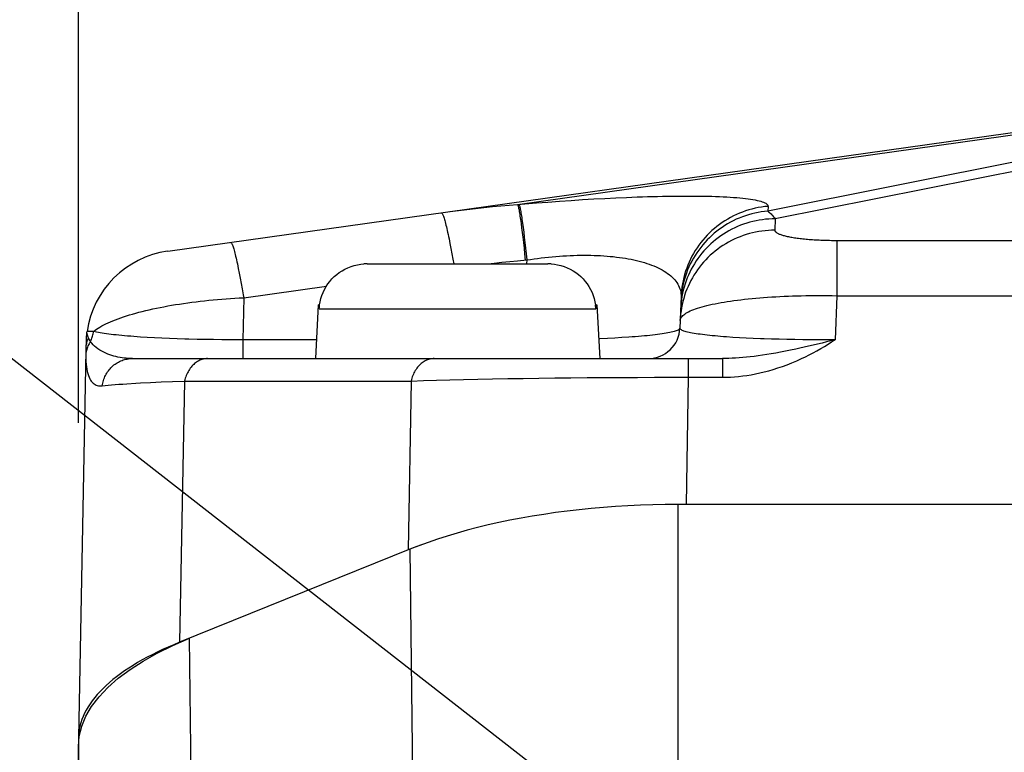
# Model space of a CAD drawing. Header units: millimetres. Extents: x 0 to 420, y 0 to 297.
# Tile 58 of 70: x 298.02 to 304.25, y 214.38 to 219.02. Entities that reach past the tile are written whole.
import ezdxf

# ---------------------------------------------------------------- set-up
doc = ezdxf.new("R2010")
doc.units = ezdxf.units.MM
doc.header["$LTSCALE"] = 23.1
doc.layers.get('0').update_dxf_attribs({"linetype": 'CONTINUOUS'})
for name, color, linetype in [('COMPONENTS', 7, 'CONTINUOUS'), ('DETAIL', 7, 'CONTINUOUS'), ('DIMENSION', 7, 'CONTINUOUS')]:
    doc.layers.add(name, color=color, linetype=linetype)
doc.styles.get("Standard").update_dxf_attribs({"font": 'arial.ttf'})
doc.dimstyles.new('DIMSTYLE_11', dxfattribs={"dimtxt": 3, "dimasz": 3, "dimexe": 0.18, "dimexo": 0.0625, "dimgap": 0.09, "dimtad": 1, "dimdec": 3, "dimlfac": 5, "dimdsep": 46, "dimtxsty": 'STANDARD', "dimblk": '_FILLED', "dimblk1": '_FILLED', "dimblk2": '_FILLED', "dimcen": 0.09, "dimadec": 0, "dimazin": 0, "dimtp": 0.5, "dimtm": 0.5, "dimtfac": 1, "dimtdec": 3, "dimtofl": 0, "dimtmove": 0, "dimatfit": 3, "dimldrblk": '_FILLED', "dimfxl": 1, "dimtolj": 1, "dimarcsym": 0})
doc.dimstyles.get("Standard").update_dxf_attribs({"dimtxt": 3, "dimasz": 3, "dimexe": 0.18, "dimexo": 0.0625, "dimgap": 0.09, "dimtad": 1, "dimdec": 3, "dimdsep": 46, "dimtxsty": 'STANDARD', "dimblk": '_FILLED', "dimblk1": '_FILLED', "dimblk2": '_FILLED', "dimcen": 0.09, "dimadec": 0, "dimazin": 0, "dimtol": 1, "dimtp": 0.001, "dimtm": 0.001, "dimtfac": 1, "dimtdec": 3, "dimtofl": 0, "dimtmove": 0, "dimatfit": 3, "dimldrblk": '_FILLED', "dimfxl": 1, "dimtolj": 1, "dimarcsym": 0})

# ---------------------------------------------------------------- blocks, each defined once
blk = doc.blocks.new('_FILLED')
at = {"color": 0, "linetype": 'BYBLOCK'}
blk.add_solid([(0, 0), (-1, 0.2), (-1, -0.2)], dxfattribs=at)
blk = doc.blocks.new('*D21')
at = {"layer": 'DIMENSION', "color": 2, "linetype": 'CONTINUOUS'}
for p, q in [((298.3897, 226.9063), (298.3897, 230.906)), ((333.3897, 219.4975), (333.3897, 230.906)), ((298.3897, 228.906), (315.8897, 228.906)), ((333.3897, 228.906), (315.8897, 228.906)), ((298.3897, 216.4628), (298.3897, 224.9638)), ((333.3897, 217.3098), (333.3897, 218.4784))]:
    blk.add_line(p, q, dxfattribs=at)
at = {"layer": 'DIMENSION', "color": 2, "linetype": 'CONTINUOUS', "xscale": 3, "yscale": 3, "zscale": 3, "rotation": 180}
blk.add_blockref('_FILLED', (298.3897, 228.906), dxfattribs=at)
at = {"layer": 'DIMENSION', "color": 2, "linetype": 'CONTINUOUS', "xscale": 3, "yscale": 3, "zscale": 3}
blk.add_blockref('_FILLED', (333.3897, 228.906), dxfattribs=at)
at = {"layer": 'DIMENSION', "color": 2, "linetype": 'CONTINUOUS', "insert": (315.8897, 232.656), "char_height": 3, "width": 6.992565, "attachment_point": 2, "line_spacing_factor": 0.9}
blk.add_mtext('175', dxfattribs=at)
blk = doc.blocks.new('*D22')
at = {"layer": 'DIMENSION', "color": 2, "linetype": 'CONTINUOUS'}
for p, q in [((286.8897, 233.0485), (286.8897, 240.906)), ((344.8897, 226.7526), (344.8897, 240.906)), ((286.8897, 238.906), (315.8897, 238.906)), ((344.8897, 238.906), (315.8897, 238.906)), ((286.8897, 223.7481), (286.8897, 230.4733)), ((344.8897, 217.6861), (344.8897, 224.6658)), ((286.8897, 202.1966), (286.8897, 221.5281)), ((344.8897, 202.0659), (344.8897, 216.896))]:
    blk.add_line(p, q, dxfattribs=at)
at = {"layer": 'DIMENSION', "color": 2, "linetype": 'CONTINUOUS', "xscale": 3, "yscale": 3, "zscale": 3, "rotation": 180}
blk.add_blockref('_FILLED', (286.8897, 238.906), dxfattribs=at)
at = {"layer": 'DIMENSION', "color": 2, "linetype": 'CONTINUOUS', "xscale": 3, "yscale": 3, "zscale": 3}
blk.add_blockref('_FILLED', (344.8897, 238.906), dxfattribs=at)
at = {"layer": 'DIMENSION', "color": 2, "linetype": 'CONTINUOUS', "insert": (315.8897, 242.656), "char_height": 3, "width": 6.992565, "attachment_point": 2, "line_spacing_factor": 0.9}
blk.add_mtext('290', dxfattribs=at)

msp = doc.modelspace()

# ---------------------------------------------------------------- linework, layer by layer
at = {"layer": 'COMPONENTS', "color": 7, "linetype": 'CONTINUOUS'}
for p, q in [((298.95487, 217.55028), (307.68196, 218.7768)), ((300.2183, 217.47085), (300.19738, 217.47018)), ((300.2183, 217.47085), (301.3611, 217.47085)), ((301.38203, 217.47018), (301.3611, 217.47085)), ((302.2044, 217.26108), (302.19695, 217.06333)), ((299.90752, 217.21085), (299.8897, 216.87085)), ((299.90752, 217.21085), (299.91672, 217.21085)), ((299.91444, 217.18656), (299.91572, 217.21085)), ((299.91621, 217.20683), (299.91672, 217.21085)), ((299.91672, 217.21085), (299.92011, 217.23089)), ((301.65929, 217.23089), (301.66268, 217.21085)), ((301.66268, 217.21085), (301.6632, 217.20683)), ((301.66268, 217.21085), (301.67188, 217.21085)), ((301.66497, 217.18656), (301.66368, 217.21085)), ((301.67188, 217.21085), (301.6897, 216.87085)), ((298.4382, 216.98094), (298.43692, 216.93784)), ((298.43854, 216.99078), (298.4382, 216.98094)), ((298.43873, 216.99543), (298.43854, 216.99078)), ((298.43886, 216.99839), (298.43873, 216.99543)), ((298.43898, 217.00071), (298.43886, 216.99839)), ((298.43907, 217.00237), (298.43898, 217.00071)), ((298.43918, 217.00417), (298.43907, 217.00237)), ((298.43659, 216.92392), (298.38976, 214.46927)), ((298.43692, 216.93784), (298.43659, 216.92391)), ((298.73149, 216.87085), (302.46638, 216.87085)), ((302.1818, 215.94667), (302.12699, 215.94597)), ((302.2367, 215.94691), (302.1818, 215.94667)), ((329.59559, 215.94691), (302.18382, 215.94691)), ((300.48676, 215.6629), (299.02976, 215.07424)), ((300.51563, 215.67422), (300.47785, 215.6593)), ((300.55428, 215.6888), (300.51563, 215.67422)), ((298.3897, 214.41399), (298.39536, 214.47901)), ((298.38977, 214.46926), (298.3897, 214.46283)), ((298.3897, 214.46283), (298.3897, 203.33272))]:
    msp.add_line(p, q, dxfattribs=at)
at = {"layer": 'COMPONENTS', "color": 9, "linetype": 'CONTINUOUS'}
for p, q in [((307.92634, 218.7768), (302.80107, 217.75546)), ((301.1693, 217.84636), (307.26643, 218.70326)), ((307.26643, 218.70326), (302.75371, 217.80399)), ((301.65226, 217.88098), (301.7228, 217.8848)), ((301.7228, 217.8848), (301.79208, 217.8882)), ((301.1693, 217.84636), (301.21531, 217.85026)), ((301.21531, 217.85026), (301.28856, 217.85621)), ((301.28856, 217.85621), (301.36194, 217.86186)), ((301.36194, 217.86186), (301.43523, 217.86718)), ((301.43523, 217.86718), (301.50825, 217.87216)), ((301.50825, 217.87216), (301.58069, 217.87677)), ((301.58069, 217.87677), (301.65226, 217.88098)), ((302.75486, 217.83447), (302.75371, 217.80399)), ((301.18816, 217.75084), (301.19159, 217.72622)), ((301.19159, 217.72622), (301.19517, 217.69918)), ((301.19517, 217.69918), (301.19886, 217.66984)), ((301.19757, 217.75164), (301.201, 217.72703)), ((301.201, 217.72703), (301.20458, 217.69998)), ((301.20458, 217.69998), (301.20827, 217.67065)), ((302.80107, 217.75546), (302.79836, 217.6835)), ((301.19886, 217.66984), (301.20265, 217.63837)), ((301.20265, 217.63837), (301.20652, 217.60492)), ((301.20827, 217.67065), (301.21206, 217.63917)), ((301.21206, 217.63917), (301.21593, 217.60572)), ((300.73587, 217.62932), (300.74188, 217.59954)), ((300.74188, 217.59954), (300.74802, 217.56779)), ((301.20652, 217.60492), (301.21045, 217.56966)), ((301.21593, 217.60572), (301.21986, 217.57046)), ((303.19008, 217.61886), (328.60066, 217.61889)), ((303.19008, 217.61886), (303.19008, 217.26875)), ((300.74802, 217.56779), (300.75427, 217.53424)), ((300.75427, 217.53424), (300.7606, 217.49905)), ((301.21045, 217.56966), (301.21442, 217.53277)), ((301.21442, 217.53277), (301.21842, 217.49444)), ((301.21986, 217.57046), (301.22384, 217.53357)), ((301.22384, 217.53357), (301.22783, 217.49524)), ((300.7606, 217.49905), (300.76551, 217.47085)), ((301.16953, 217.4901), (301.22782, 217.49524)), ((301.22782, 217.49524), (301.22691, 217.47085)), ((299.4021, 217.44187), (299.40811, 217.41209)), ((299.40811, 217.41209), (299.41425, 217.38035)), ((299.41425, 217.38035), (299.4205, 217.34679)), ((299.4205, 217.34679), (299.42683, 217.3116)), ((299.43641, 217.25611), (299.96012, 217.32971)), ((303.19009, 217.26875), (303.17956, 216.9895)), ((303.19009, 217.26875), (328.58932, 217.26875)), ((299.43641, 217.25611), (299.43132, 216.98951)), ((299.91444, 217.18656), (301.66497, 217.18656)), ((298.48597, 217.04282), (298.44457, 217.04217)), ((298.82615, 217.00427), (298.78274, 217.00701)), ((298.87119, 217.00176), (298.82615, 217.00427)), ((298.91767, 216.99948), (298.87119, 217.00176)), ((298.96544, 216.99743), (298.91767, 216.99948)), ((299.01434, 216.99561), (298.96544, 216.99743)), ((299.06428, 216.99403), (299.01434, 216.99561)), ((299.19286, 216.9911), (299.14086, 216.9921)), ((299.24543, 216.99034), (299.19286, 216.9911)), ((299.29829, 216.98981), (299.24543, 216.99034)), ((299.35132, 216.98951), (299.29829, 216.98981)), ((299.40462, 216.98945), (299.35132, 216.98951)), ((299.89592, 216.98951), (299.40462, 216.98945)), ((299.43131, 216.98951), (299.43131, 216.87085)), ((301.78516, 217.00086), (301.7383, 216.9986)), ((301.83028, 217.00337), (301.78516, 217.00086)), ((301.87352, 217.0061), (301.83028, 217.00337)), ((302.57391, 217.0025), (302.53255, 217.00501)), ((302.61684, 217.00021), (302.57391, 217.0025)), ((302.66119, 216.99813), (302.61684, 217.00021)), ((302.70676, 216.99627), (302.66119, 216.99813)), ((302.82511, 216.99258), (302.77706, 216.99389)), ((302.87404, 216.99149), (302.82511, 216.99258)), ((302.92382, 216.99061), (302.87404, 216.99149)), ((302.97427, 216.98995), (302.92382, 216.99061)), ((303.02521, 216.98951), (302.97427, 216.98995)), ((303.07647, 216.98929), (303.02521, 216.98951)), ((303.12797, 216.98929), (303.07647, 216.98929)), ((303.17956, 216.98951), (303.12797, 216.98929)), ((298.43659, 216.92391), (298.43647, 216.91594)), ((298.43648, 216.89114), (298.4366, 216.88427)), ((298.4366, 216.88427), (298.43677, 216.87751)), ((298.43677, 216.87751), (298.43699, 216.87085)), ((302.25013, 216.87085), (302.25013, 216.7522)), ((302.46638, 216.87085), (302.46638, 216.7522)), ((298.78306, 216.7162), (298.84596, 216.71939)), ((298.84596, 216.71939), (298.91344, 216.72246)), ((298.91344, 216.72246), (298.98529, 216.72543)), ((298.98529, 216.72543), (299.06131, 216.72823)), ((299.06131, 216.72823), (299.02976, 215.07424)), ((299.06131, 216.72823), (300.49567, 216.72823)), ((300.49567, 216.72823), (300.47785, 215.6593)), ((300.49567, 216.72823), (300.57401, 216.73088)), ((300.57401, 216.73088), (300.65573, 216.7334)), ((300.65573, 216.7334), (300.7406, 216.73576)), ((300.7406, 216.73576), (300.82841, 216.73797)), ((300.82841, 216.73797), (300.91894, 216.74004)), ((300.91894, 216.74004), (301.01197, 216.74194)), ((301.01197, 216.74194), (301.10729, 216.74368)), ((301.10729, 216.74368), (301.20468, 216.74527)), ((301.20468, 216.74527), (301.30394, 216.7467)), ((301.30394, 216.7467), (301.40488, 216.74796)), ((301.40488, 216.74796), (301.50732, 216.74906)), ((301.50732, 216.74906), (301.61106, 216.75)), ((301.61106, 216.75), (301.71596, 216.75078)), ((301.71596, 216.75078), (301.82179, 216.75139)), ((301.82179, 216.75139), (301.92834, 216.75184)), ((301.92834, 216.75184), (302.03537, 216.75213)), ((302.03537, 216.75213), (302.14271, 216.75224)), ((302.14271, 216.75224), (302.46638, 216.7522)), ((302.25013, 216.7522), (302.2367, 215.94691)), ((302.18382, 215.94691), (302.18382, 214.15941)), ((300.48676, 215.6629), (300.50613, 214.08413)), ((299.11205, 213.52089), (299.09265, 215.09964)), ((298.41613, 212.89987), (298.3897, 214.41399))]:
    msp.add_line(p, q, dxfattribs=at)
for points in [[(301.79208, 217.8882), (301.86007, 217.89118), (301.89358, 217.89252), (301.92674, 217.89375), (301.95957, 217.89487), (301.99205, 217.89589), (302.02415, 217.89679), (302.05586, 217.89759), (302.08719, 217.89827), (302.11806, 217.89884), (302.14849, 217.8993), (302.17846, 217.89964), (302.20791, 217.89985), (302.23685, 217.89995), (302.26527, 217.89993), (302.29311, 217.89979), (302.32038, 217.89953), (302.34708, 217.89913), (302.37313, 217.89862), (302.39854, 217.89797), (302.42332, 217.8972), (302.44738, 217.8963), (302.47073, 217.89526), (302.49336, 217.89409), (302.51521, 217.89279), (302.53627, 217.89136), (302.55654, 217.88979), (302.57595, 217.88808), (302.59449, 217.88624), (302.61216, 217.88427), (302.6289, 217.88215), (302.64469, 217.8799), (302.65954, 217.87751), (302.67338, 217.87499), (302.68621, 217.87233), (302.69803, 217.86953), (302.70877, 217.8666), (302.71842, 217.86354), (302.727, 217.86035), (302.73445, 217.85702), (302.74076, 217.85357), (302.74594, 217.84999), (302.74994, 217.84629), (302.75276, 217.84247), (302.75439, 217.83853), (302.75486, 217.83447)], [(300.68667, 217.79367), (300.74119, 217.80115), (300.79549, 217.80821), (300.84956, 217.81487), (300.90342, 217.82113), (300.95705, 217.82698), (301.01045, 217.83243), (301.06363, 217.83748), (301.11658, 217.84212), (301.1693, 217.84636)], [(301.1693, 217.84636), (301.17029, 217.8443), (301.17134, 217.84148), (301.17245, 217.83791), (301.17361, 217.83359), (301.17484, 217.82853), (301.17612, 217.82272), (301.17745, 217.81619), (301.17884, 217.80894), (301.18028, 217.80097), (301.18177, 217.7923), (301.1833, 217.78294), (301.18488, 217.7729), (301.1865, 217.7622), (301.18816, 217.75084)], [(301.17871, 217.84717), (301.1797, 217.84511), (301.18075, 217.84229), (301.18186, 217.83872), (301.18303, 217.8344), (301.18425, 217.82933), (301.18553, 217.82353), (301.18687, 217.817), (301.18825, 217.80974), (301.18969, 217.80178), (301.19118, 217.79311), (301.19271, 217.78375), (301.19429, 217.77371), (301.19591, 217.763), (301.19757, 217.75164)], [(302.75486, 217.83447), (302.73423, 217.83242), (302.71368, 217.82967), (302.69324, 217.82622), (302.67293, 217.82206), (302.65278, 217.8172), (302.63281, 217.81166), (302.61305, 217.80543), (302.59351, 217.79852), (302.57423, 217.79094), (302.55521, 217.78271), (302.5365, 217.77382), (302.5181, 217.7643), (302.50005, 217.75415), (302.48236, 217.74338), (302.46505, 217.73201), (302.44815, 217.72005), (302.43167, 217.70751), (302.41564, 217.69442), (302.40007, 217.68078), (302.38498, 217.66661), (302.37039, 217.65193), (302.35632, 217.63676), (302.34279, 217.62112), (302.3298, 217.60501), (302.31738, 217.58847), (302.30555, 217.57151), (302.29431, 217.55415), (302.28367, 217.53642), (302.27366, 217.51833), (302.26428, 217.4999), (302.25554, 217.48117), (302.24746, 217.46214), (302.24005, 217.44285), (302.23331, 217.42331), (302.22725, 217.40356), (302.22187, 217.3836), (302.2172, 217.36347), (302.21322, 217.3432), (302.20995, 217.32279), (302.20739, 217.30229), (302.20554, 217.28171), (302.2044, 217.26108)], [(300.68667, 217.79367), (300.68801, 217.79349), (300.68945, 217.79258), (300.69098, 217.79093), (300.69262, 217.78857), (300.69435, 217.78548), (300.69617, 217.78167), (300.69809, 217.77714), (300.70009, 217.77191), (300.70218, 217.76598), (300.70435, 217.75935), (300.70661, 217.75203), (300.70894, 217.74403), (300.71135, 217.73537), (300.71383, 217.72604), (300.71637, 217.71608), (300.71899, 217.70547), (300.72166, 217.69425), (300.7244, 217.68242), (300.72719, 217.66999), (300.73004, 217.65699), (300.73293, 217.64343), (300.73587, 217.62932)], [(302.75371, 217.80399), (302.73308, 217.80195), (302.71253, 217.7992), (302.69209, 217.79574), (302.67179, 217.79158), (302.65164, 217.78673), (302.63167, 217.78118), (302.6119, 217.77495), (302.59236, 217.76804), (302.57308, 217.76047), (302.55407, 217.75223), (302.53535, 217.74335), (302.51696, 217.73382), (302.4989, 217.72367), (302.48121, 217.7129), (302.4639, 217.70153), (302.447, 217.68957), (302.43052, 217.67704), (302.41449, 217.66394), (302.39892, 217.6503), (302.38383, 217.63614), (302.36924, 217.62146), (302.35517, 217.60629), (302.34164, 217.59064), (302.32866, 217.57453), (302.31624, 217.55799), (302.3044, 217.54103), (302.29316, 217.52367), (302.28252, 217.50594), (302.27251, 217.48785), (302.26313, 217.46943), (302.2544, 217.45069), (302.24632, 217.43166), (302.2389, 217.41237), (302.23216, 217.39284), (302.2261, 217.37308), (302.22073, 217.35312), (302.21605, 217.333), (302.21207, 217.31272), (302.2088, 217.29232), (302.20624, 217.27181), (302.20439, 217.25123), (302.20325, 217.2306)], [(302.75371, 217.80399), (302.75899, 217.80009), (302.76428, 217.79582), (302.76956, 217.79118), (302.77483, 217.78616), (302.78009, 217.78077), (302.78534, 217.77501), (302.79059, 217.76887), (302.79584, 217.76235), (302.80107, 217.75546)], [(302.80107, 217.75546), (302.78062, 217.75513), (302.76021, 217.75411), (302.73983, 217.7524), (302.71953, 217.75001), (302.69933, 217.74693), (302.67924, 217.74317), (302.65929, 217.73874), (302.63951, 217.73364), (302.61992, 217.72787), (302.60054, 217.72144), (302.58138, 217.71436), (302.56249, 217.70664), (302.54387, 217.69829), (302.52555, 217.68932), (302.50755, 217.67973), (302.48989, 217.66953), (302.47259, 217.65875), (302.45568, 217.64739), (302.43916, 217.63547), (302.42307, 217.623), (302.40741, 217.60999), (302.39221, 217.59645), (302.37749, 217.58242), (302.36326, 217.56789), (302.34953, 217.55289), (302.33633, 217.53744), (302.32367, 217.52155), (302.31157, 217.50524), (302.30003, 217.48854), (302.28907, 217.47145), (302.27871, 217.454), (302.26896, 217.43622), (302.25982, 217.41811), (302.25132, 217.39971), (302.24345, 217.38102), (302.23622, 217.36209), (302.22966, 217.34292), (302.22375, 217.32354), (302.21852, 217.30397), (302.21397, 217.28423), (302.21009, 217.26436), (302.20691, 217.24436), (302.20441, 217.22427), (302.2026, 217.2041), (302.20149, 217.18388)], [(302.79836, 217.6835), (302.77791, 217.68317), (302.7575, 217.68215), (302.73712, 217.68045), (302.71682, 217.67805), (302.69662, 217.67497), (302.67653, 217.67122), (302.65658, 217.66678), (302.6368, 217.66168), (302.61721, 217.65591), (302.59783, 217.64948), (302.57867, 217.6424), (302.55978, 217.63469), (302.54116, 217.62633), (302.52284, 217.61736), (302.50484, 217.60777), (302.48718, 217.59758), (302.46988, 217.58679), (302.45297, 217.57543), (302.43645, 217.56351), (302.42036, 217.55104), (302.4047, 217.53803), (302.3895, 217.5245), (302.37478, 217.51046), (302.36055, 217.49593), (302.34682, 217.48094), (302.33362, 217.46548), (302.32096, 217.44959), (302.30886, 217.43329), (302.29732, 217.41658), (302.28636, 217.39949), (302.276, 217.38204), (302.26625, 217.36426), (302.25711, 217.34615), (302.2486, 217.32775), (302.24074, 217.30907), (302.23351, 217.29013), (302.22695, 217.27096), (302.22104, 217.25158), (302.21581, 217.23201), (302.21126, 217.21228), (302.20738, 217.1924), (302.20419, 217.1724), (302.2017, 217.15231), (302.19989, 217.13214), (302.19878, 217.11192)], [(302.79836, 217.6835), (302.79846, 217.68157), (302.7989, 217.67965), (302.79969, 217.67773), (302.80082, 217.67582), (302.8023, 217.67391), (302.80412, 217.67202), (302.80627, 217.67014), (302.80876, 217.66826), (302.81158, 217.66641), (302.81473, 217.66457), (302.81822, 217.66275), (302.82201, 217.66095), (302.82613, 217.65917), (302.83057, 217.65742), (302.83531, 217.65569), (302.84035, 217.65398), (302.8457, 217.6523), (302.85134, 217.65065), (302.85726, 217.64904), (302.86347, 217.64745), (302.86995, 217.64589), (302.8767, 217.64437), (302.88372, 217.64289), (302.89098, 217.64144), (302.8985, 217.64003), (302.90626, 217.63866), (302.91425, 217.63732), (302.92247, 217.63603), (302.93091, 217.63478), (302.93956, 217.63357), (302.94841, 217.6324), (302.95747, 217.63128), (302.96671, 217.6302), (302.97613, 217.62917), (302.98573, 217.62818), (302.99549, 217.62725), (303.00541, 217.62635), (303.01548, 217.62551), (303.02568, 217.62471), (303.03602, 217.62397), (303.04649, 217.62327), (303.05707, 217.62262), (303.06776, 217.62203), (303.07856, 217.62148), (303.08944, 217.62099), (303.1004, 217.62054), (303.11145, 217.62015), (303.12255, 217.61981), (303.13371, 217.61952), (303.14493, 217.61928), (303.15618, 217.6191), (303.16745, 217.61897), (303.17875, 217.61889), (303.19008, 217.61886)], [(299.3529, 217.60622), (299.35424, 217.60604), (299.35568, 217.60513), (299.35722, 217.60349), (299.35885, 217.60112), (299.36058, 217.59803), (299.36241, 217.59422), (299.36432, 217.5897), (299.36632, 217.58446), (299.36841, 217.57853), (299.37059, 217.5719), (299.37284, 217.56458), (299.37517, 217.55658), (299.37758, 217.54792), (299.38006, 217.5386), (299.3826, 217.52863), (299.38522, 217.51802), (299.3879, 217.5068), (299.39063, 217.49497), (299.39342, 217.48254), (299.39627, 217.46954), (299.39916, 217.45598), (299.4021, 217.44187)], [(301.22782, 217.49524), (301.25074, 217.49871), (301.27369, 217.50196), (301.29665, 217.50501), (301.31962, 217.50786), (301.34259, 217.5105), (301.36553, 217.51292), (301.38845, 217.51513), (301.41132, 217.51713), (301.43411, 217.5189), (301.4568, 217.52044), (301.47937, 217.52177), (301.50181, 217.52286), (301.52409, 217.52372), (301.5462, 217.52435), (301.56812, 217.52475), (301.58983, 217.52492), (301.61134, 217.52486), (301.63264, 217.52456), (301.65374, 217.52404), (301.67461, 217.52328), (301.69527, 217.52228), (301.71572, 217.52105), (301.73593, 217.51958), (301.75591, 217.51787), (301.77565, 217.51591), (301.79512, 217.51372), (301.81431, 217.51128), (301.83322, 217.5086), (301.85182, 217.50567), (301.87011, 217.50249), (301.88807, 217.49907), (301.90568, 217.4954), (301.92295, 217.49147), (301.93984, 217.4873), (301.95636, 217.48287), (301.97248, 217.4782), (301.9882, 217.47326), (302.0035, 217.46808), (302.01836, 217.46264), (302.03277, 217.45695), (302.04671, 217.451), (302.06016, 217.4448), (302.07312, 217.43835), (302.08556, 217.43165), (302.09748, 217.4247), (302.10884, 217.4175), (302.11964, 217.41005), (302.12987, 217.40237), (302.1395, 217.39445), (302.14852, 217.38628), (302.15692, 217.37789), (302.16468, 217.36927), (302.17179, 217.36042), (302.17823, 217.35136), (302.184, 217.34209), (302.18907, 217.3326), (302.19344, 217.32293), (302.1971, 217.31306), (302.20004, 217.30299), (302.20224, 217.29276), (302.20371, 217.28238), (302.20443, 217.27182), (302.2044, 217.26108)], [(300.98388, 217.47085), (301.0215, 217.47512), (301.07108, 217.48044), (301.12042, 217.48544), (301.16953, 217.4901)], [(299.42683, 217.3116), (299.43321, 217.27493), (299.4364, 217.2561)], [(302.19878, 217.11193), (302.19941, 217.11714), (302.2009, 217.12234), (302.20325, 217.12751), (302.20646, 217.13265), (302.21052, 217.13774), (302.21543, 217.1428), (302.22118, 217.1478), (302.22777, 217.15275), (302.23518, 217.15765), (302.24342, 217.16249), (302.25247, 217.16726), (302.26232, 217.17196), (302.27296, 217.17659), (302.28438, 217.18114), (302.29656, 217.18561), (302.3095, 217.19), (302.32318, 217.19429), (302.33759, 217.1985), (302.35271, 217.20261), (302.36853, 217.20662), (302.38503, 217.21053), (302.40219, 217.21434), (302.42, 217.21803), (302.43844, 217.22162), (302.4575, 217.22509), (302.47715, 217.22845), (302.49738, 217.23169), (302.51817, 217.23481), (302.53949, 217.2378), (302.56134, 217.24067), (302.5837, 217.24342), (302.60653, 217.24603), (302.62983, 217.24852), (302.65357, 217.25088), (302.67774, 217.2531), (302.7023, 217.25518), (302.72725, 217.25714), (302.75256, 217.25895), (302.77822, 217.26062), (302.8042, 217.26216), (302.83048, 217.26356), (302.85704, 217.26481), (302.88387, 217.26593), (302.91093, 217.2669), (302.93822, 217.26773), (302.9657, 217.26842), (302.99336, 217.26896), (303.02118, 217.26936), (303.04912, 217.26962), (303.07718, 217.26973), (303.10532, 217.2697), (303.13354, 217.26953), (303.1618, 217.26921), (303.19009, 217.26875)], [(298.48597, 217.04282), (298.49494, 217.04975), (298.50467, 217.05665), (298.51513, 217.06352), (298.52632, 217.07034), (298.53822, 217.0771), (298.55083, 217.08382), (298.56414, 217.09047), (298.57813, 217.09705), (298.59279, 217.10357), (298.60811, 217.11001), (298.62408, 217.11637), (298.64068, 217.12264), (298.65789, 217.12883), (298.67571, 217.13492), (298.69412, 217.14091), (298.71311, 217.1468), (298.73265, 217.15257), (298.75274, 217.15824), (298.77335, 217.16379), (298.79448, 217.16922), (298.8161, 217.17453), (298.8382, 217.17971), (298.86076, 217.18475), (298.88377, 217.18967), (298.9072, 217.19444), (298.93104, 217.19907), (298.95526, 217.20355), (298.97987, 217.20789), (299.00482, 217.21207), (299.03011, 217.2161), (299.05572, 217.21996), (299.08162, 217.22367), (299.1078, 217.22722), (299.13424, 217.23059), (299.16092, 217.2338), (299.18782, 217.23684), (299.21492, 217.2397), (299.2422, 217.24239), (299.26964, 217.2449), (299.2972, 217.24723), (299.32488, 217.24937), (299.35266, 217.25133), (299.38053, 217.25311), (299.40845, 217.2547), (299.43641, 217.2561)], [(298.44276, 217.03166), (298.44275, 217.03147), (298.44279, 217.0311), (298.44287, 217.03054), (298.44301, 217.02978), (298.4432, 217.0288), (298.44346, 217.0276), (298.44379, 217.02619), (298.4442, 217.02455), (298.44469, 217.0227), (298.44527, 217.02068), (298.44595, 217.01844), (298.44673, 217.01602), (298.44762, 217.01345), (298.44862, 217.01069), (298.44975, 217.00777), (298.45101, 217.00471), (298.45242, 217.00151)], [(298.46602, 216.97825), (298.46927, 216.98504), (298.47227, 216.99194), (298.47502, 216.99896), (298.4775, 217.00607), (298.47973, 217.01328), (298.48169, 217.02056), (298.48338, 217.02792), (298.48481, 217.03535), (298.48597, 217.04282)], [(298.78274, 217.00701), (298.74116, 217.00997), (298.72112, 217.01153), (298.70161, 217.01314), (298.68267, 217.0148), (298.6643, 217.01652), (298.64653, 217.01828), (298.62937, 217.02009), (298.61285, 217.02195), (298.59696, 217.02385), (298.58173, 217.02579), (298.56718, 217.02779), (298.55333, 217.02982), (298.54019, 217.03189), (298.52779, 217.03401), (298.51615, 217.03616), (298.50529, 217.03834), (298.49523, 217.04055), (298.48597, 217.04282)], [(302.19695, 217.06333), (302.19641, 217.06091), (302.19497, 217.05848), (302.19264, 217.05606), (302.18941, 217.05367), (302.1853, 217.0513), (302.18032, 217.04894), (302.17446, 217.0466), (302.16774, 217.04429), (302.16016, 217.04201), (302.15175, 217.03975), (302.1425, 217.03753), (302.13244, 217.03534), (302.12158, 217.03318), (302.10993, 217.03106), (302.0975, 217.02898), (302.08432, 217.02693), (302.07039, 217.02494), (302.05574, 217.02298), (302.04039, 217.02106), (302.02435, 217.0192), (302.00763, 217.01738), (301.99027, 217.01561), (301.97228, 217.0139), (301.95367, 217.01223), (301.93447, 217.01061), (301.9147, 217.00906), (301.89437, 217.00755), (301.87352, 217.0061)], [(302.53255, 217.00501), (302.49292, 217.00772), (302.47379, 217.00916), (302.45513, 217.01064), (302.43698, 217.01218), (302.41935, 217.01376), (302.40225, 217.01539), (302.38571, 217.01708), (302.36975, 217.0188), (302.35439, 217.02058), (302.33964, 217.0224), (302.32553, 217.02426), (302.31207, 217.02616), (302.29928, 217.0281), (302.28718, 217.03008), (302.27578, 217.0321), (302.26509, 217.03416), (302.25513, 217.03624), (302.24592, 217.03836), (302.23747, 217.04052), (302.22979, 217.0427), (302.2229, 217.0449), (302.21681, 217.04714), (302.21151, 217.04939), (302.20701, 217.05167), (302.20334, 217.05397), (302.20048, 217.05628), (302.19847, 217.0586), (302.19729, 217.06095), (302.19695, 217.06333)], [(298.45242, 217.00151), (298.44927, 216.9945), (298.44647, 216.98737), (298.44402, 216.98014), (298.44192, 216.97283), (298.44019, 216.96543), (298.43881, 216.95798), (298.4378, 216.95048), (298.43715, 216.94295), (298.43692, 216.93784)], [(298.46602, 216.97825), (298.46166, 216.97164), (298.45762, 216.96486), (298.45391, 216.95793), (298.45054, 216.95087), (298.44752, 216.94369), (298.44486, 216.93639), (298.44255, 216.92901), (298.4406, 216.92154), (298.43901, 216.91401)], [(298.45242, 217.00151), (298.45359, 216.99898), (298.45485, 216.99643), (298.45619, 216.99386), (298.45761, 216.99129), (298.45912, 216.9887), (298.46072, 216.9861), (298.4624, 216.98349), (298.46417, 216.98087)], [(298.47416, 216.96756), (298.47273, 216.96931), (298.47133, 216.97107), (298.46995, 216.97285), (298.46861, 216.97464), (298.4673, 216.97644), (298.46417, 216.98087)], [(298.73149, 216.87085), (298.71853, 216.87103), (298.70553, 216.87155), (298.6925, 216.87244), (298.67947, 216.87371), (298.66646, 216.87535), (298.65341, 216.8774), (298.64038, 216.87986), (298.62737, 216.88275), (298.61436, 216.88609), (298.60138, 216.88989), (298.58847, 216.89418), (298.57558, 216.899), (298.56274, 216.90439), (298.55005, 216.91035), (298.53761, 216.91689), (298.52543, 216.92406), (298.51367, 216.93183), (298.50259, 216.94009), (298.4923, 216.94878), (298.48281, 216.95793), (298.47417, 216.96756)], [(299.14086, 216.9921), (299.08959, 216.99333), (299.06428, 216.99403)], [(301.7383, 216.9986), (301.68988, 216.99657), (301.68313, 216.99632)], [(302.77706, 216.99389), (302.72996, 216.99542), (302.70676, 216.99627)], [(303.17956, 216.98951), (303.15244, 216.98257), (303.12498, 216.97564), (303.09719, 216.96874), (303.06889, 216.96184), (303.0403, 216.95503), (303.01205, 216.94843), (302.98435, 216.94211), (302.95701, 216.93602), (302.93004, 216.93018)], [(302.96716, 216.87085), (302.99163, 216.88256), (303.016, 216.89472), (303.04028, 216.90735), (303.06461, 216.92055), (303.08885, 216.93421), (303.11251, 216.94797), (303.13544, 216.96171), (303.15779, 216.97556), (303.17956, 216.9895)], [(298.43647, 216.91594), (298.43642, 216.91101), (298.4364, 216.90606), (298.4364, 216.90111), (298.43643, 216.89613), (298.43648, 216.89114)], [(298.43901, 216.91401), (298.4378, 216.90642), (298.43695, 216.89879), (298.43648, 216.89114)], [(302.93004, 216.93018), (302.89679, 216.92321), (302.86462, 216.91674), (302.83353, 216.91076), (302.80355, 216.90527), (302.77462, 216.90025), (302.7466, 216.89567), (302.71946, 216.89152), (302.6932, 216.88779), (302.66767, 216.88446), (302.64284, 216.88152), (302.61874, 216.87896), (302.59525, 216.87677), (302.57236, 216.87493), (302.55009, 216.87344), (302.52836, 216.8723), (302.50716, 216.87149), (302.4865, 216.87101), (302.46638, 216.87085)], [(298.43699, 216.87085), (298.43791, 216.85263), (298.43928, 216.83537), (298.44109, 216.81908), (298.44339, 216.80367), (298.44618, 216.78921), (298.4494, 216.77593), (298.45303, 216.76392), (298.45708, 216.75308), (298.46151, 216.74332), (298.46629, 216.73469), (298.47141, 216.72714), (298.47689, 216.72052), (298.48271, 216.71481), (298.48886, 216.71003), (298.49535, 216.70606), (298.50217, 216.70291), (298.50931, 216.70058), (298.51677, 216.69898), (298.52456, 216.6981), (298.53265, 216.69797), (298.54105, 216.69857)], [(298.54104, 216.69857), (298.54238, 216.70713), (298.54407, 216.71563), (298.54611, 216.72404), (298.5485, 216.73235), (298.55124, 216.74055), (298.55432, 216.74861), (298.55773, 216.75653), (298.56146, 216.76429), (298.56552, 216.77187), (298.56989, 216.77926), (298.57456, 216.78645), (298.57953, 216.79342), (298.58478, 216.80016), (298.59032, 216.80666), (298.59611, 216.8129), (298.60216, 216.81887), (298.60846, 216.82457), (298.61498, 216.82997), (298.62173, 216.83508), (298.62868, 216.83988), (298.63583, 216.84435), (298.64315, 216.84851), (298.65065, 216.85232), (298.65829, 216.8558), (298.66607, 216.85893), (298.67398, 216.8617), (298.68199, 216.86412), (298.6901, 216.86617), (298.69828, 216.86785), (298.70653, 216.86916), (298.71482, 216.8701), (298.72315, 216.87067), (298.73149, 216.87085)], [(299.20788, 216.87085), (299.20063, 216.87063), (299.1934, 216.86996), (299.1862, 216.86884), (299.17904, 216.86727), (299.17196, 216.86526), (299.16495, 216.86282), (299.15804, 216.85995), (299.15124, 216.85665), (299.14457, 216.85293), (299.13804, 216.8488), (299.13167, 216.84428), (299.12547, 216.83936), (299.11945, 216.83407), (299.11364, 216.82841), (299.10803, 216.8224), (299.10265, 216.81604), (299.09751, 216.80936), (299.09261, 216.80237), (299.08797, 216.79508), (299.0836, 216.78752), (299.07951, 216.77969), (299.07571, 216.77161), (299.07221, 216.76332), (299.06901, 216.75481), (299.06612, 216.74611), (299.06355, 216.73725), (299.06131, 216.72823)], [(300.64224, 216.87085), (300.63499, 216.87063), (300.62776, 216.86996), (300.62056, 216.86884), (300.61341, 216.86727), (300.60632, 216.86526), (300.59931, 216.86282), (300.5924, 216.85995), (300.5856, 216.85665), (300.57893, 216.85293), (300.5724, 216.8488), (300.56603, 216.84428), (300.55983, 216.83936), (300.55382, 216.83407), (300.548, 216.82841), (300.54239, 216.8224), (300.53701, 216.81604), (300.53187, 216.80936), (300.52697, 216.80237), (300.52233, 216.79508), (300.51797, 216.78752), (300.51388, 216.77969), (300.51008, 216.77161), (300.50657, 216.76332), (300.50337, 216.75481), (300.50049, 216.74611), (300.49792, 216.73725), (300.49567, 216.72823)], [(302.46638, 216.7522), (302.49149, 216.75249), (302.51691, 216.75346), (302.54264, 216.75509), (302.56869, 216.75738), (302.59505, 216.76034), (302.62171, 216.76402), (302.64865, 216.76841), (302.6759, 216.77353), (302.70346, 216.77942), (302.73131, 216.78608), (302.75948, 216.79352), (302.788, 216.80182), (302.8169, 216.81099), (302.84615, 216.82101), (302.8758, 216.83201), (302.90586, 216.84399), (302.93631, 216.85694), (302.96716, 216.87085)], [(298.54105, 216.69857), (298.55943, 216.70042), (298.57916, 216.70227), (298.60023, 216.70412), (298.6226, 216.70592), (298.64627, 216.7077), (298.6712, 216.70945), (298.69737, 216.71118)], [(298.69737, 216.71118), (298.75333, 216.71455), (298.78306, 216.7162)]]:
    msp.add_lwpolyline(points, dxfattribs=at)
at = {"layer": 'COMPONENTS', "color": 7, "linetype": 'CONTINUOUS'}
for points in [[(299.92011, 217.23089), (299.92488, 217.25058), (299.93101, 217.26994), (299.93859, 217.2891), (299.94753, 217.30793), (299.95766, 217.32598), (299.969, 217.34317), (299.98152, 217.35958), (299.99501, 217.375), (300.0094, 217.38935), (300.02476, 217.4027), (300.04107, 217.41501), (300.05843, 217.42634), (300.07674, 217.43662), (300.09569, 217.44562), (300.11534, 217.45327), (300.13563, 217.45964), (300.15612, 217.46459), (300.17665, 217.46809), (300.19738, 217.47018)], [(301.38203, 217.47018), (301.40275, 217.46809), (301.42329, 217.46459), (301.44377, 217.45964), (301.46407, 217.45327), (301.48371, 217.44562), (301.50267, 217.43662), (301.52098, 217.42634), (301.53833, 217.41501), (301.55464, 217.4027), (301.57, 217.38935), (301.58439, 217.375), (301.59788, 217.35958), (301.61041, 217.34317), (301.62174, 217.32598), (301.63187, 217.30793), (301.64082, 217.2891), (301.64839, 217.26994), (301.65453, 217.25058), (301.65929, 217.23089)], [(299.91444, 217.18656), (299.91468, 217.19063), (299.91498, 217.19469), (299.91533, 217.19875), (299.91574, 217.20279), (299.91621, 217.20683)], [(301.6632, 217.20683), (301.66366, 217.20279), (301.66407, 217.19875), (301.66443, 217.19469), (301.66473, 217.19063), (301.66497, 217.18656)], [(298.44276, 217.03167), (298.44237, 217.02966), (298.442, 217.02765), (298.44166, 217.02569), (298.44135, 217.02377), (298.44106, 217.02191), (298.4408, 217.02011), (298.44056, 217.01836), (298.44035, 217.01669), (298.44016, 217.01511), (298.43999, 217.01359), (298.43984, 217.01216), (298.43971, 217.01081), (298.4396, 217.00954), (298.43949, 217.00835), (298.4394, 217.00722), (298.43932, 217.00615), (298.43918, 217.00417)], [(302.18382, 215.94691), (302.10462, 215.94638), (302.02571, 215.9448), (301.94708, 215.94218), (301.86863, 215.93851), (301.79047, 215.93379), (301.71288, 215.92806), (301.63589, 215.9213), (301.55948, 215.91352), (301.48395, 215.90477), (301.40933, 215.89503), (301.33559, 215.88433), (301.26294, 215.87269), (301.19143, 215.86014), (301.12102, 215.84665), (301.0518, 215.83227), (300.9838, 215.817), (300.91701, 215.80083), (300.85151, 215.78378), (300.78729, 215.76585), (300.72436, 215.74703), (300.66283, 215.72732), (300.60274, 215.70674), (300.54405, 215.68526), (300.48676, 215.6629)], [(298.39536, 214.47901), (298.4112, 214.54302), (298.43724, 214.60604), (298.47379, 214.66832), (298.52052, 214.72961), (298.57653, 214.78907), (298.64197, 214.84669), (298.71667, 214.90249), (298.79923, 214.95575), (298.88918, 215.00625), (298.98699, 215.05421), (299.09265, 215.09964)], [(299.02976, 215.07424), (298.99322, 215.05914), (298.95765, 215.04374), (298.92303, 215.02806), (298.88935, 215.01208), (298.85663, 214.99581), (298.82491, 214.97928), (298.79421, 214.96247), (298.76451, 214.94541), (298.73586, 214.9281), (298.70827, 214.91056), (298.68173, 214.89277), (298.65629, 214.87477), (298.63194, 214.85657), (298.60868, 214.83815), (298.58656, 214.81954), (298.56556, 214.80075), (298.5457, 214.78178), (298.527, 214.76266), (298.50946, 214.74337), (298.49307, 214.72394), (298.47788, 214.70438), (298.46387, 214.6847), (298.45105, 214.66489), (298.43944, 214.64498), (298.42903, 214.62499), (298.41983, 214.60489), (298.41185, 214.58474), (298.40509, 214.56452), (298.39956, 214.54424), (298.39525, 214.52393), (298.39217, 214.50359), (298.39032, 214.48322), (298.38977, 214.46926)]]:
    msp.add_lwpolyline(points, dxfattribs=at)
for centre, radius, start, end in [((299.03837, 216.95612), 0.6, 98, 171.754457), ((298.24664, 217.07085), 0.2, 348.700887, 351.754456), ((301.99709, 217.07085), 0.2, 270.000012, 357.843074)]:
    msp.add_arc(centre, radius, start, end, dxfattribs=at)

# ---------------------------------------------------------------- dimensions: what is measured, and where the dimension line sits
at = {"layer": 'DIMENSION', "color": 2, "linetype": 'CONTINUOUS'}
for base, p1, p2, picture, middle in [((344.8897, 238.90599), (286.8897, 202.19661), (344.8897, 202.06594), '*D22', (312.39342, 241.15599)), ((333.3897, 228.90599), (298.3897, 216.46283), (333.3897, 217.30985), '*D21', (312.39342, 231.15599))]:
    dim = msp.add_linear_dim(base=base, p1=p1, p2=p2, dimstyle='DIMSTYLE_11', dxfattribs=at)
    dim.commit()
    dim.dimension.update_dxf_attribs({"geometry": picture, "text_midpoint": middle, "dimtype": 160})

# ---------------------------------------------------------------- leaders
at = {"layer": 'DETAIL', "color": 2, "linetype": 'CONTINUOUS'}
for points in [[(318.40241, 210.18493), (285.96438, 235.09038), (280.96438, 235.09038)], [(308.3297, 208.78691), (287.98513, 224.65678), (282.98513, 224.65678)]]:
    msp.add_leader(points, dimstyle='STANDARD', override={"dimtad": 0, "dimldrblk": 'DOT'}, dxfattribs=at)

doc.saveas('drawing.dxf')
